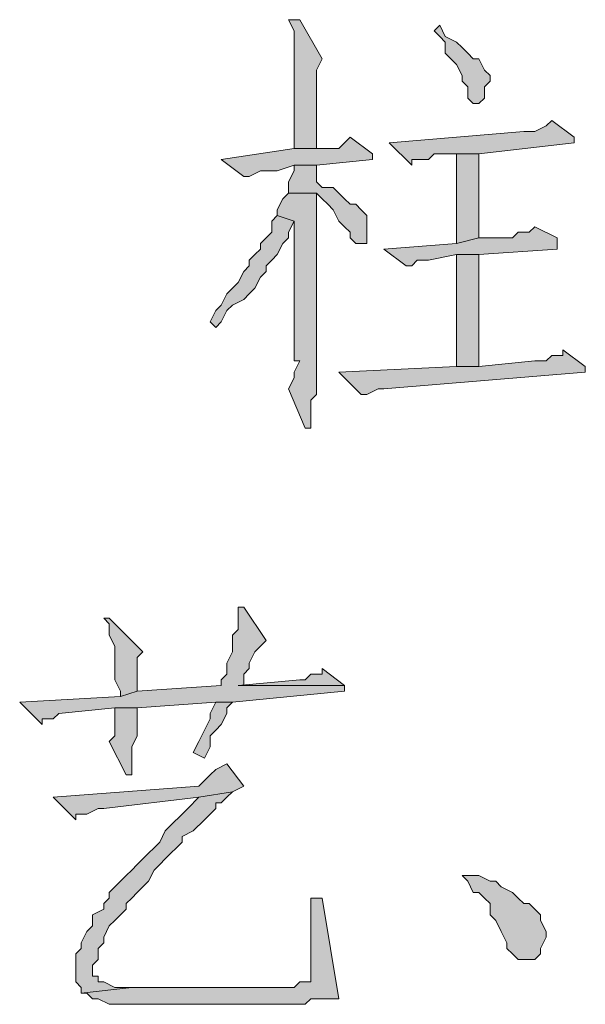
# Model space of a CAD drawing. Extents: x 566443 to 590371, y 3845226 to 3876576.
# Tile 26 of 221: x 586436 to 586440, y 3853860 to 3853868. Entities that reach past the tile are written whole.
import ezdxf

# ---------------------------------------------------------------- set-up
doc = ezdxf.new("R2010")
doc.units = 0
doc.layers.add('C00-00-00', color=7, linetype='CONTINUOUS')

msp = doc.modelspace()

# ---------------------------------------------------------------- hatches: boundary and pattern name
at = {"layer": 'C00-00-00'}
h = msp.add_hatch(color=256, dxfattribs=at)
h.dxf.hatch_style = 2
h.paths.add_polyline_path([(586437.9119, 3853867.7963), (586437.8272, 3853867.7963), (586437.8696, 3853867.7116), (586437.8696, 3853866.8226), (586438.0389, 3853866.8226), (586438.0389, 3853866.9919), (586438.0389, 3853867.0343), (586438.0389, 3853867.4153), (586438.0812, 3853867.4999)])
h = msp.add_hatch(color=256, dxfattribs=at)
h.dxf.hatch_style = 2
h.paths.add_polyline_path([(586438.9702, 3853867.7539), (586438.9279, 3853867.7116), (586438.9702, 3853867.6693), (586439.0126, 3853867.6269), (586439.0126, 3853867.5423), (586439.0549, 3853867.4999), (586439.0972, 3853867.4576), (586439.1396, 3853867.3729), (586439.1396, 3853867.3306), (586439.1819, 3853867.2883), (586439.1819, 3853867.2036), (586439.2242, 3853867.1613), (586439.2666, 3853867.1613), (586439.3089, 3853867.2036), (586439.3089, 3853867.2883), (586439.3512, 3853867.3306), (586439.3512, 3853867.3729), (586439.3089, 3853867.4153), (586439.2666, 3853867.4999), (586439.2242, 3853867.4999), (586439.1819, 3853867.5423), (586439.1396, 3853867.5846), (586439.0972, 3853867.6269), (586439.0126, 3853867.6693)])
h = msp.add_hatch(color=256, dxfattribs=at)
h.dxf.hatch_style = 2
h.paths.add_polyline_path([(586439.8169, 3853867.0343), (586439.7746, 3853866.9919), (586439.6899, 3853866.9496), (586439.6052, 3853866.9496), (586438.5892, 3853866.8649), (586438.7586, 3853866.6956), (586438.7586, 3853866.7379), (586438.8432, 3853866.7379), (586438.8856, 3853866.7379), (586438.9279, 3853866.7803), (586439.2666, 3853866.7803), (586439.9862, 3853866.8649), (586439.9862, 3853866.9073)])
h = msp.add_hatch(color=256, dxfattribs=at)
h.dxf.hatch_style = 2
h.paths.add_polyline_path([(586438.2929, 3853866.9073), (586438.2506, 3853866.8649), (586438.2082, 3853866.8226), (586437.8696, 3853866.8226), (586437.3192, 3853866.7379), (586437.4886, 3853866.6109), (586437.5309, 3853866.6109), (586437.6156, 3853866.6533), (586437.7426, 3853866.6533), (586437.8696, 3853866.6956), (586438.0389, 3853866.6956), (586438.4622, 3853866.7379), (586438.4622, 3853866.7803)])
h = msp.add_hatch(color=256, dxfattribs=at)
h.dxf.hatch_style = 2
h.paths.add_polyline_path([(586439.2666, 3853866.7803), (586439.0972, 3853866.7803), (586439.0972, 3853866.1029), (586439.2666, 3853866.1453)])
h = msp.add_hatch(color=256, dxfattribs=at)
h.dxf.hatch_style = 2
h.paths.add_polyline_path([(586438.0389, 3853866.6956), (586437.8696, 3853866.6956), (586437.8696, 3853866.6533), (586437.8272, 3853866.5686), (586437.8272, 3853866.4839), (586438.0389, 3853866.4839), (586438.0812, 3853866.4416), (586438.1236, 3853866.3993), (586438.1659, 3853866.3569), (586438.2082, 3853866.2723), (586438.2506, 3853866.2299), (586438.2929, 3853866.1876), (586438.2929, 3853866.1453), (586438.3352, 3853866.1029), (586438.4199, 3853866.1029), (586438.4199, 3853866.1453), (586438.4199, 3853866.3146), (586438.3776, 3853866.3569), (586438.3352, 3853866.3993), (586438.2929, 3853866.3993), (586438.2506, 3853866.4416), (586438.2082, 3853866.4839), (586438.1659, 3853866.5263), (586438.0812, 3853866.5263), (586438.0389, 3853866.5686)])
h = msp.add_hatch(color=256, dxfattribs=at)
h.dxf.hatch_style = 2
h.paths.add_polyline_path([(586437.8272, 3853866.4839), (586437.7849, 3853866.4416), (586437.7426, 3853866.3569), (586437.7426, 3853866.3146), (586437.8696, 3853866.2723), (586437.8696, 3853865.2139), (586437.9119, 3853865.2139), (586437.8696, 3853865.1293), (586437.8696, 3853865.0869), (586437.8272, 3853865.0023), (586437.9542, 3853864.7059), (586437.9966, 3853864.7059), (586437.9966, 3853864.7483), (586437.9966, 3853864.9176), (586438.0389, 3853864.9599), (586438.0389, 3853866.4839)])
h = msp.add_hatch(color=256, dxfattribs=at)
h.dxf.hatch_style = 2
h.paths.add_polyline_path([(586437.7426, 3853866.3146), (586437.7002, 3853866.2723), (586437.7002, 3853866.1876), (586437.6579, 3853866.1453), (586437.6156, 3853866.1029), (586437.6156, 3853866.0606), (586437.5732, 3853866.0183), (586437.5309, 3853865.9759), (586437.5309, 3853865.9336), (586437.4886, 3853865.8913), (586437.4462, 3853865.8066), (586437.4039, 3853865.7643), (586437.3616, 3853865.7219), (586437.3192, 3853865.6373), (586437.2769, 3853865.5949), (586437.2346, 3853865.5103), (586437.2769, 3853865.4679), (586437.3192, 3853865.5103), (586437.3616, 3853865.5949), (586437.4039, 3853865.6373), (586437.4886, 3853865.6796), (586437.5309, 3853865.7219), (586437.5732, 3853865.7643), (586437.6156, 3853865.8489), (586437.6579, 3853865.8913), (586437.6579, 3853865.9336), (586437.7002, 3853865.9759), (586437.7426, 3853866.0183), (586437.7849, 3853866.1029), (586437.8272, 3853866.1453), (586437.8272, 3853866.1876), (586437.8696, 3853866.2723)])
h = msp.add_hatch(color=256, dxfattribs=at)
h.dxf.hatch_style = 2
h.paths.add_polyline_path([(586439.6899, 3853866.2299), (586439.6476, 3853866.1876), (586439.5629, 3853866.1876), (586439.5206, 3853866.1453), (586439.2666, 3853866.1453), (586439.0972, 3853866.1029), (586438.5469, 3853866.0606), (586438.7162, 3853865.9336), (586438.7586, 3853865.9336), (586438.8009, 3853865.9759), (586438.8856, 3853865.9759), (586439.0972, 3853866.0183), (586439.2666, 3853866.0183), (586439.8592, 3853866.0606), (586439.8592, 3853866.1453)])
h = msp.add_hatch(color=256, dxfattribs=at)
h.dxf.hatch_style = 2
h.paths.add_polyline_path([(586439.2666, 3853865.1716), (586439.2666, 3853866.0183), (586439.0972, 3853866.0183), (586439.0972, 3853865.1716)])
h = msp.add_hatch(color=256, dxfattribs=at)
h.dxf.hatch_style = 2
h.paths.add_polyline_path([(586439.9016, 3853865.2986), (586439.9016, 3853865.2563), (586439.8169, 3853865.2563), (586439.7746, 3853865.2139), (586439.6899, 3853865.2139), (586439.2666, 3853865.1716), (586439.0972, 3853865.1716), (586438.2082, 3853865.1293), (586438.3776, 3853864.9599), (586438.4199, 3853864.9599), (586438.5046, 3853865.0023), (586438.5469, 3853865.0023), (586440.0709, 3853865.1293), (586440.0709, 3853865.1716)])
h = msp.add_hatch(color=256, dxfattribs=at)
h.dxf.hatch_style = 2
h.paths.add_polyline_path([(586437.4886, 3853863.3513), (586437.4462, 3853863.3513), (586437.4462, 3853863.3089), (586437.4462, 3853863.1819), (586437.4039, 3853863.1396), (586437.4039, 3853863.0126), (586437.3616, 3853862.9279), (586437.3616, 3853862.8433), (586437.3192, 3853862.8009), (586437.3192, 3853862.7586), (586436.6842, 3853862.7163), (586436.5572, 3853862.6739), (586435.7952, 3853862.6316), (586435.9646, 3853862.4623), (586435.9646, 3853862.5046), (586436.0492, 3853862.5046), (586436.0916, 3853862.5469), (586436.5149, 3853862.5893), (586436.6842, 3853862.5893), (586437.2769, 3853862.6316), (586437.4039, 3853862.6316), (586438.2506, 3853862.7163), (586438.2506, 3853862.7586), (586437.4462, 3853862.7586), (586437.4886, 3853862.7586), (586437.4886, 3853862.8433), (586437.5309, 3853862.8856), (586437.5309, 3853862.9279), (586437.5732, 3853863.0126), (586437.6579, 3853863.0973)])
h = msp.add_hatch(color=256, dxfattribs=at)
h.dxf.hatch_style = 2
h.paths.add_polyline_path([(586436.4726, 3853863.2666), (586436.4302, 3853863.2666), (586436.4726, 3853863.2243), (586436.4726, 3853863.1396), (586436.5149, 3853863.0549), (586436.5149, 3853862.8009), (586436.5572, 3853862.7163), (586436.5572, 3853862.6739), (586436.6842, 3853862.7163), (586436.6842, 3853862.9703), (586436.7266, 3853863.0126)])
h = msp.add_hatch(color=256, dxfattribs=at)
h.dxf.hatch_style = 2
h.paths.add_polyline_path([(586438.0812, 3853862.8856), (586438.0812, 3853862.8433), (586437.9966, 3853862.8433), (586437.9542, 3853862.8009), (586437.9119, 3853862.8009), (586437.4462, 3853862.7586), (586438.2506, 3853862.7586)])
h = msp.add_hatch(color=256, dxfattribs=at)
h.dxf.hatch_style = 2
h.paths.add_polyline_path([(586436.6842, 3853862.5893), (586436.5149, 3853862.5893), (586436.5149, 3853862.5469), (586436.5149, 3853862.3776), (586436.4726, 3853862.3353), (586436.5996, 3853862.0813), (586436.6419, 3853862.0813), (586436.6419, 3853862.1659), (586436.6419, 3853862.2929), (586436.6842, 3853862.3776)])
h = msp.add_hatch(color=256, dxfattribs=at)
h.dxf.hatch_style = 2
h.paths.add_polyline_path([(586437.4039, 3853862.6316), (586437.2769, 3853862.6316), (586437.2346, 3853862.5469), (586437.2346, 3853862.5046), (586437.1922, 3853862.4199), (586437.1499, 3853862.3353), (586437.1076, 3853862.2506), (586437.1922, 3853862.2083), (586437.2346, 3853862.2929), (586437.2346, 3853862.3776), (586437.2769, 3853862.4199), (586437.3192, 3853862.4623), (586437.3616, 3853862.5469), (586437.3616, 3853862.5893)])
h = msp.add_hatch(color=256, dxfattribs=at)
h.dxf.hatch_style = 2
h.paths.add_polyline_path([(586437.3616, 3853862.1659), (586437.2769, 3853862.1236), (586437.2346, 3853862.0813), (586437.1922, 3853862.0389), (586437.1499, 3853861.9966), (586436.0492, 3853861.9119), (586436.2186, 3853861.7426), (586436.2186, 3853861.7849), (586436.3032, 3853861.7849), (586436.3879, 3853861.8273), (586436.4302, 3853861.8273), (586437.1499, 3853861.9119), (586437.4039, 3853861.9543), (586437.4886, 3853861.9966)])
h = msp.add_hatch(color=256, dxfattribs=at)
h.dxf.hatch_style = 2
h.paths.add_polyline_path([(586437.4039, 3853861.9543), (586437.1499, 3853861.9119), (586437.0652, 3853861.8273), (586437.0229, 3853861.7849), (586436.9382, 3853861.7003), (586436.8959, 3853861.6579), (586436.8536, 3853861.5733), (586436.8112, 3853861.5309), (586436.7689, 3853861.4886), (586436.7266, 3853861.4463), (586436.6842, 3853861.4039), (586436.6419, 3853861.3616), (586436.5996, 3853861.3193), (586436.5572, 3853861.2769), (586436.5149, 3853861.2346), (586436.4726, 3853861.1923), (586436.4726, 3853861.1499), (586436.4302, 3853861.1076), (586436.4302, 3853861.0653), (586436.3456, 3853861.0229), (586436.3456, 3853860.9383), (586436.3032, 3853860.8959), (586436.2609, 3853860.8113), (586436.2609, 3853860.7689), (586436.2186, 3853860.7266), (586436.2186, 3853860.6843), (586436.2186, 3853860.5149), (586436.2609, 3853860.4726), (586436.2609, 3853860.4303), (586436.6419, 3853860.4726), (586436.5149, 3853860.4726), (586436.4302, 3853860.5149), (586436.3879, 3853860.5149), (586436.3879, 3853860.5573), (586436.3456, 3853860.5573), (586436.3456, 3853860.6419), (586436.3879, 3853860.6843), (586436.3879, 3853860.7689), (586436.4302, 3853860.8113), (586436.4302, 3853860.8536), (586436.4726, 3853860.9383), (586436.5149, 3853860.9806), (586436.5996, 3853861.0653), (586436.5996, 3853861.1076), (586436.6419, 3853861.1499), (586436.6842, 3853861.1923), (586436.7266, 3853861.2346), (586436.7689, 3853861.2769), (586436.8112, 3853861.3616), (586436.8536, 3853861.4039), (586436.8959, 3853861.4463), (586436.9382, 3853861.4886), (586436.9806, 3853861.5309), (586437.0229, 3853861.5733), (586437.0229, 3853861.6156), (586437.1076, 3853861.6579), (586437.1922, 3853861.7426), (586437.2346, 3853861.7849), (586437.2769, 3853861.8273), (586437.2769, 3853861.8696), (586437.3192, 3853861.8696), (586437.3616, 3853861.9119)])
h = msp.add_hatch(color=256, dxfattribs=at)
h.dxf.hatch_style = 2
h.paths.add_polyline_path([(586439.1396, 3853861.3193), (586439.1819, 3853861.2769), (586439.2242, 3853861.1923), (586439.2666, 3853861.1923), (586439.3089, 3853861.1499), (586439.3512, 3853861.1076), (586439.3512, 3853861.0229), (586439.3936, 3853860.9806), (586439.4359, 3853860.8959), (586439.4782, 3853860.8113), (586439.4782, 3853860.7689), (586439.5206, 3853860.7266), (586439.5629, 3853860.6843), (586439.6899, 3853860.6843), (586439.7322, 3853860.7266), (586439.7322, 3853860.7689), (586439.7746, 3853860.8536), (586439.7746, 3853860.8959), (586439.7322, 3853860.9806), (586439.7322, 3853861.0229), (586439.6899, 3853861.0653), (586439.6476, 3853861.1076), (586439.6052, 3853861.1076), (586439.5629, 3853861.1499), (586439.5206, 3853861.1923), (586439.4359, 3853861.2346), (586439.3936, 3853861.2769), (586439.3512, 3853861.2769), (586439.2666, 3853861.3193)])
h = msp.add_hatch(color=256, dxfattribs=at)
h.dxf.hatch_style = 2
h.paths.add_polyline_path([(586438.0812, 3853861.1499), (586437.9966, 3853861.1499), (586437.9966, 3853860.5149), (586437.9119, 3853860.5149), (586437.8696, 3853860.4726), (586436.6419, 3853860.4726), (586436.2609, 3853860.4303), (586436.3032, 3853860.4303), (586436.3456, 3853860.3879), (586436.3879, 3853860.3879), (586436.4726, 3853860.3456), (586437.9542, 3853860.3456), (586437.9966, 3853860.3879), (586438.2082, 3853860.3879)])

# ---------------------------------------------------------------- linework, layer by layer
at = {"layer": 'C00-00-00', "lineweight": 0}
for points in [[(586437.9119, 3853867.7963), (586437.8272, 3853867.7963), (586437.8696, 3853867.7116), (586437.8696, 3853866.8226), (586438.0389, 3853866.8226), (586438.0389, 3853866.9919), (586438.0389, 3853867.0343), (586438.0389, 3853867.4153), (586438.0812, 3853867.4999)], [(586438.9702, 3853867.7539), (586438.9279, 3853867.7116), (586438.9702, 3853867.6693), (586439.0126, 3853867.6269), (586439.0126, 3853867.5423), (586439.0549, 3853867.4999), (586439.0972, 3853867.4576), (586439.1396, 3853867.3729), (586439.1396, 3853867.3306), (586439.1819, 3853867.2883), (586439.1819, 3853867.2036), (586439.2242, 3853867.1613), (586439.2666, 3853867.1613), (586439.3089, 3853867.2036), (586439.3089, 3853867.2883), (586439.3512, 3853867.3306), (586439.3512, 3853867.3729), (586439.3089, 3853867.4153), (586439.2666, 3853867.4999), (586439.2242, 3853867.4999), (586439.1819, 3853867.5423), (586439.1396, 3853867.5846), (586439.0972, 3853867.6269), (586439.0126, 3853867.6693)], [(586439.8169, 3853867.0343), (586439.7746, 3853866.9919), (586439.6899, 3853866.9496), (586439.6052, 3853866.9496), (586438.5892, 3853866.8649), (586438.7586, 3853866.6956), (586438.7586, 3853866.7379), (586438.8432, 3853866.7379), (586438.8856, 3853866.7379), (586438.9279, 3853866.7803), (586439.2666, 3853866.7803), (586439.9862, 3853866.8649), (586439.9862, 3853866.9073)], [(586438.2929, 3853866.9073), (586438.2506, 3853866.8649), (586438.2082, 3853866.8226), (586437.8696, 3853866.8226), (586437.3192, 3853866.7379), (586437.4886, 3853866.6109), (586437.5309, 3853866.6109), (586437.6156, 3853866.6533), (586437.7426, 3853866.6533), (586437.8696, 3853866.6956), (586438.0389, 3853866.6956), (586438.4622, 3853866.7379), (586438.4622, 3853866.7803)], [(586439.2666, 3853866.7803), (586439.0972, 3853866.7803), (586439.0972, 3853866.1029), (586439.2666, 3853866.1453)], [(586438.0389, 3853866.6956), (586437.8696, 3853866.6956), (586437.8696, 3853866.6533), (586437.8272, 3853866.5686), (586437.8272, 3853866.4839), (586438.0389, 3853866.4839), (586438.0812, 3853866.4416), (586438.1236, 3853866.3993), (586438.1659, 3853866.3569), (586438.2082, 3853866.2723), (586438.2506, 3853866.2299), (586438.2929, 3853866.1876), (586438.2929, 3853866.1453), (586438.3352, 3853866.1029), (586438.4199, 3853866.1029), (586438.4199, 3853866.1453), (586438.4199, 3853866.3146), (586438.3776, 3853866.3569), (586438.3352, 3853866.3993), (586438.2929, 3853866.3993), (586438.2506, 3853866.4416), (586438.2082, 3853866.4839), (586438.1659, 3853866.5263), (586438.0812, 3853866.5263), (586438.0389, 3853866.5686)], [(586437.8272, 3853866.4839), (586437.7849, 3853866.4416), (586437.7426, 3853866.3569), (586437.7426, 3853866.3146), (586437.8696, 3853866.2723), (586437.8696, 3853865.2139), (586437.9119, 3853865.2139), (586437.8696, 3853865.1293), (586437.8696, 3853865.0869), (586437.8272, 3853865.0023), (586437.9542, 3853864.7059), (586437.9966, 3853864.7059), (586437.9966, 3853864.7483), (586437.9966, 3853864.9176), (586438.0389, 3853864.9599), (586438.0389, 3853866.4839)], [(586437.7426, 3853866.3146), (586437.7002, 3853866.2723), (586437.7002, 3853866.1876), (586437.6579, 3853866.1453), (586437.6156, 3853866.1029), (586437.6156, 3853866.0606), (586437.5732, 3853866.0183), (586437.5309, 3853865.9759), (586437.5309, 3853865.9336), (586437.4886, 3853865.8913), (586437.4462, 3853865.8066), (586437.4039, 3853865.7643), (586437.3616, 3853865.7219), (586437.3192, 3853865.6373), (586437.2769, 3853865.5949), (586437.2346, 3853865.5103), (586437.2769, 3853865.4679), (586437.3192, 3853865.5103), (586437.3616, 3853865.5949), (586437.4039, 3853865.6373), (586437.4886, 3853865.6796), (586437.5309, 3853865.7219), (586437.5732, 3853865.7643), (586437.6156, 3853865.8489), (586437.6579, 3853865.8913), (586437.6579, 3853865.9336), (586437.7002, 3853865.9759), (586437.7426, 3853866.0183), (586437.7849, 3853866.1029), (586437.8272, 3853866.1453), (586437.8272, 3853866.1876), (586437.8696, 3853866.2723)], [(586439.6899, 3853866.2299), (586439.6476, 3853866.1876), (586439.5629, 3853866.1876), (586439.5206, 3853866.1453), (586439.2666, 3853866.1453), (586439.0972, 3853866.1029), (586438.5469, 3853866.0606), (586438.7162, 3853865.9336), (586438.7586, 3853865.9336), (586438.8009, 3853865.9759), (586438.8856, 3853865.9759), (586439.0972, 3853866.0183), (586439.2666, 3853866.0183), (586439.8592, 3853866.0606), (586439.8592, 3853866.1453)], [(586439.2666, 3853865.1716), (586439.2666, 3853866.0183), (586439.0972, 3853866.0183), (586439.0972, 3853865.1716)], [(586439.9016, 3853865.2986), (586439.9016, 3853865.2563), (586439.8169, 3853865.2563), (586439.7746, 3853865.2139), (586439.6899, 3853865.2139), (586439.2666, 3853865.1716), (586439.0972, 3853865.1716), (586438.2082, 3853865.1293), (586438.3776, 3853864.9599), (586438.4199, 3853864.9599), (586438.5046, 3853865.0023), (586438.5469, 3853865.0023), (586440.0709, 3853865.1293), (586440.0709, 3853865.1716)], [(586437.4886, 3853863.3513), (586437.4462, 3853863.3513), (586437.4462, 3853863.3089), (586437.4462, 3853863.1819), (586437.4039, 3853863.1396), (586437.4039, 3853863.0126), (586437.3616, 3853862.9279), (586437.3616, 3853862.8433), (586437.3192, 3853862.8009), (586437.3192, 3853862.7586), (586436.6842, 3853862.7163), (586436.5572, 3853862.6739), (586435.7952, 3853862.6316), (586435.9646, 3853862.4623), (586435.9646, 3853862.5046), (586436.0492, 3853862.5046), (586436.0916, 3853862.5469), (586436.5149, 3853862.5893), (586436.6842, 3853862.5893), (586437.2769, 3853862.6316), (586437.4039, 3853862.6316), (586438.2506, 3853862.7163), (586438.2506, 3853862.7586), (586437.4462, 3853862.7586), (586437.4886, 3853862.7586), (586437.4886, 3853862.8433), (586437.5309, 3853862.8856), (586437.5309, 3853862.9279), (586437.5732, 3853863.0126), (586437.6579, 3853863.0973)], [(586436.4726, 3853863.2666), (586436.4302, 3853863.2666), (586436.4726, 3853863.2243), (586436.4726, 3853863.1396), (586436.5149, 3853863.0549), (586436.5149, 3853862.8009), (586436.5572, 3853862.7163), (586436.5572, 3853862.6739), (586436.6842, 3853862.7163), (586436.6842, 3853862.9703), (586436.7266, 3853863.0126)], [(586438.0812, 3853862.8856), (586438.0812, 3853862.8433), (586437.9966, 3853862.8433), (586437.9542, 3853862.8009), (586437.9119, 3853862.8009), (586437.4462, 3853862.7586), (586438.2506, 3853862.7586)], [(586436.6842, 3853862.5893), (586436.5149, 3853862.5893), (586436.5149, 3853862.5469), (586436.5149, 3853862.3776), (586436.4726, 3853862.3353), (586436.5996, 3853862.0813), (586436.6419, 3853862.0813), (586436.6419, 3853862.1659), (586436.6419, 3853862.2929), (586436.6842, 3853862.3776)], [(586437.4039, 3853862.6316), (586437.2769, 3853862.6316), (586437.2346, 3853862.5469), (586437.2346, 3853862.5046), (586437.1922, 3853862.4199), (586437.1499, 3853862.3353), (586437.1076, 3853862.2506), (586437.1922, 3853862.2083), (586437.2346, 3853862.2929), (586437.2346, 3853862.3776), (586437.2769, 3853862.4199), (586437.3192, 3853862.4623), (586437.3616, 3853862.5469), (586437.3616, 3853862.5893)], [(586437.3616, 3853862.1659), (586437.2769, 3853862.1236), (586437.2346, 3853862.0813), (586437.1922, 3853862.0389), (586437.1499, 3853861.9966), (586436.0492, 3853861.9119), (586436.2186, 3853861.7426), (586436.2186, 3853861.7849), (586436.3032, 3853861.7849), (586436.3879, 3853861.8273), (586436.4302, 3853861.8273), (586437.1499, 3853861.9119), (586437.4039, 3853861.9543), (586437.4886, 3853861.9966)], [(586437.4039, 3853861.9543), (586437.1499, 3853861.9119), (586437.0652, 3853861.8273), (586437.0229, 3853861.7849), (586436.9382, 3853861.7003), (586436.8959, 3853861.6579), (586436.8536, 3853861.5733), (586436.8112, 3853861.5309), (586436.7689, 3853861.4886), (586436.7266, 3853861.4463), (586436.6842, 3853861.4039), (586436.6419, 3853861.3616), (586436.5996, 3853861.3193), (586436.5572, 3853861.2769), (586436.5149, 3853861.2346), (586436.4726, 3853861.1923), (586436.4726, 3853861.1499), (586436.4302, 3853861.1076), (586436.4302, 3853861.0653), (586436.3456, 3853861.0229), (586436.3456, 3853860.9383), (586436.3032, 3853860.8959), (586436.2609, 3853860.8113), (586436.2609, 3853860.7689), (586436.2186, 3853860.7266), (586436.2186, 3853860.6843), (586436.2186, 3853860.5149), (586436.2609, 3853860.4726), (586436.2609, 3853860.4303), (586436.6419, 3853860.4726), (586436.5149, 3853860.4726), (586436.4302, 3853860.5149), (586436.3879, 3853860.5149), (586436.3879, 3853860.5573), (586436.3456, 3853860.5573), (586436.3456, 3853860.6419), (586436.3879, 3853860.6843), (586436.3879, 3853860.7689), (586436.4302, 3853860.8113), (586436.4302, 3853860.8536), (586436.4726, 3853860.9383), (586436.5149, 3853860.9806), (586436.5996, 3853861.0653), (586436.5996, 3853861.1076), (586436.6419, 3853861.1499), (586436.6842, 3853861.1923), (586436.7266, 3853861.2346), (586436.7689, 3853861.2769), (586436.8112, 3853861.3616), (586436.8536, 3853861.4039), (586436.8959, 3853861.4463), (586436.9382, 3853861.4886), (586436.9806, 3853861.5309), (586437.0229, 3853861.5733), (586437.0229, 3853861.6156), (586437.1076, 3853861.6579), (586437.1922, 3853861.7426), (586437.2346, 3853861.7849), (586437.2769, 3853861.8273), (586437.2769, 3853861.8696), (586437.3192, 3853861.8696), (586437.3616, 3853861.9119)], [(586439.1396, 3853861.3193), (586439.1819, 3853861.2769), (586439.2242, 3853861.1923), (586439.2666, 3853861.1923), (586439.3089, 3853861.1499), (586439.3512, 3853861.1076), (586439.3512, 3853861.0229), (586439.3936, 3853860.9806), (586439.4359, 3853860.8959), (586439.4782, 3853860.8113), (586439.4782, 3853860.7689), (586439.5206, 3853860.7266), (586439.5629, 3853860.6843), (586439.6899, 3853860.6843), (586439.7322, 3853860.7266), (586439.7322, 3853860.7689), (586439.7746, 3853860.8536), (586439.7746, 3853860.8959), (586439.7322, 3853860.9806), (586439.7322, 3853861.0229), (586439.6899, 3853861.0653), (586439.6476, 3853861.1076), (586439.6052, 3853861.1076), (586439.5629, 3853861.1499), (586439.5206, 3853861.1923), (586439.4359, 3853861.2346), (586439.3936, 3853861.2769), (586439.3512, 3853861.2769), (586439.2666, 3853861.3193)], [(586438.0812, 3853861.1499), (586437.9966, 3853861.1499), (586437.9966, 3853860.5149), (586437.9119, 3853860.5149), (586437.8696, 3853860.4726), (586436.6419, 3853860.4726), (586436.2609, 3853860.4303), (586436.3032, 3853860.4303), (586436.3456, 3853860.3879), (586436.3879, 3853860.3879), (586436.4726, 3853860.3456), (586437.9542, 3853860.3456), (586437.9966, 3853860.3879), (586438.2082, 3853860.3879)]]:
    msp.add_lwpolyline(points, close=True, dxfattribs=at)

doc.saveas('drawing.dxf')
